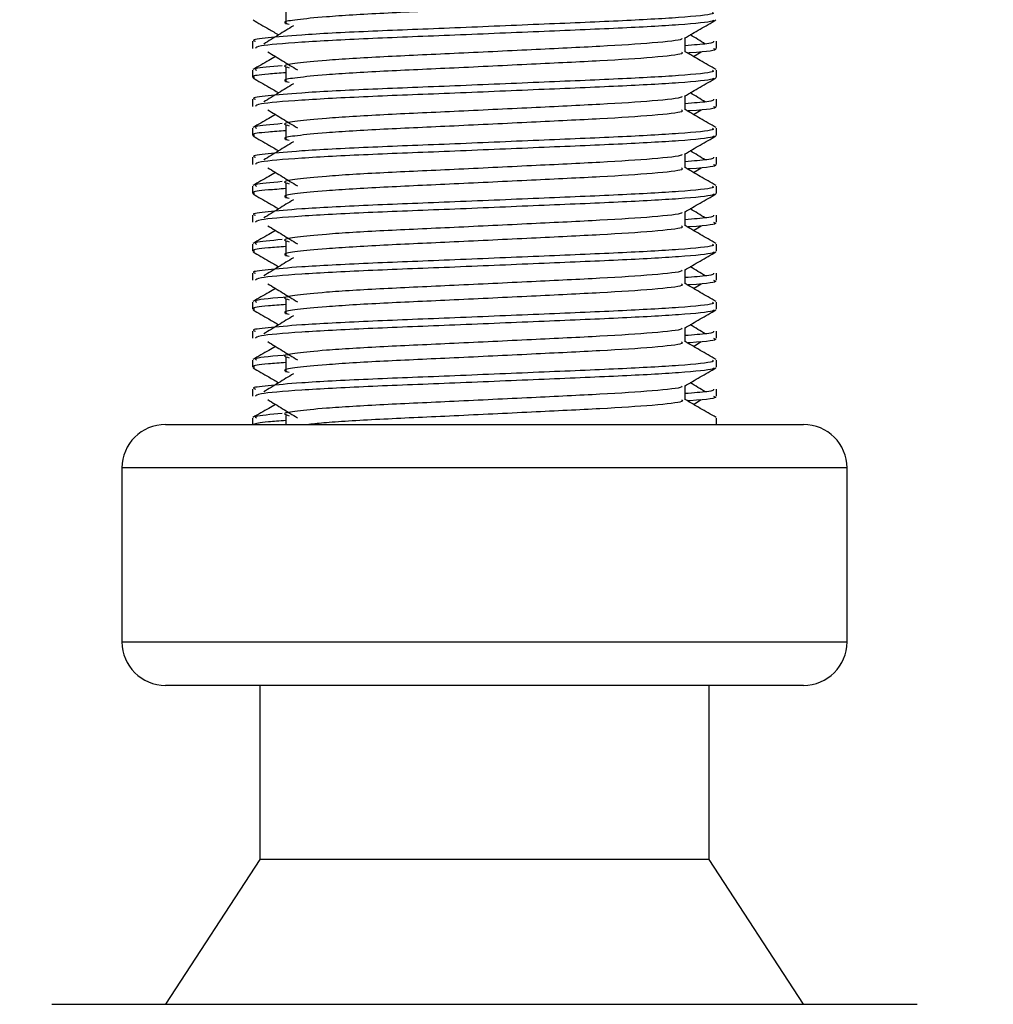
# Model space of a CAD drawing. Header units: millimetres. Extents: x 0 to 420, y 0 to 297.
# Tile 82 of 98: x 319.42 to 321, y 195.38 to 196.99. Entities that reach past the tile are written whole.
import ezdxf

# ---------------------------------------------------------------- set-up
doc = ezdxf.new("R2010")
doc.units = ezdxf.units.MM
doc.layers.add('QUOTE', color=174, linetype='Continuous')
doc.styles.add('SLDTEXTSTYLE3', font='TXT', dxfattribs={"width": 0.75})
doc.dimstyles.new('SLDDIMSTYLE2', dxfattribs={"dimtxt": 3, "dimasz": 3, "dimexe": 0, "dimexo": 0.0625, "dimgap": 0.75, "dimtad": 1, "dimlfac": 21.190584, "dimrnd": 1e-09, "dimzin": 12, "dimdsep": 46, "dimtxsty": 'SLDTEXTSTYLE3', "dimsah": 1, "dimcen": 0.09, "dimadec": 0, "dimazin": 3, "dimtfac": 1, "dimtdec": 3, "dimtofl": 0, "dimtmove": 0, "dimatfit": 3, "dimfxl": 0, "dimfrac": 2, "dimtolj": 1, "dimtzin": 12, "dimarcsym": 0})

# ---------------------------------------------------------------- blocks, each defined once
blk = doc.blocks.new('_D_2')
at = {"layer": 'QUOTE'}
for p, q in [((319.3453, 236.9641), (330.7, 236.9641)), ((328.7, 194.0629), (328.7, 236.9641)), ((324.9875, 194.0629), (330.7, 194.0629))]:
    blk.add_line(p, q, dxfattribs=at)
for points in [[(328.7, 236.9641), (328.2, 233.9641), (329.2, 233.9641)], [(328.7, 194.0629), (329.2, 197.0629), (328.2, 197.0629)]]:
    blk.add_solid(points, dxfattribs=at)
at = {"layer": 'QUOTE', "insert": (324.8327, 210.526), "char_height": 3, "attachment_point": 1, "rotation": 90, "style": 'SLDTEXTSTYLE3'}
blk.add_mtext('909,1', dxfattribs=at)

msp = doc.modelspace()

# ---------------------------------------------------------------- linework, layer by layer
at = {"color": 7, "linetype": 'Continuous', "lineweight": 25}
for p, q in [((319.85356, 197.00317), (319.85356, 196.97957)), ((319.79922, 196.95208), (319.79922, 196.94032)), ((320.50319, 196.93448), (320.50319, 196.95749)), ((320.55428, 196.94032), (320.55428, 196.95208)), ((320.5168, 196.92709), (320.52943, 196.93483)), ((319.79922, 196.90488), (319.79922, 196.89311)), ((319.85356, 196.90878), (319.85356, 196.88519)), ((320.55428, 196.89311), (320.55428, 196.90488)), ((319.79922, 196.8577), (319.79922, 196.84594)), ((320.50319, 196.8401), (320.50319, 196.86311)), ((320.55428, 196.84594), (320.55428, 196.8577)), ((320.5168, 196.83271), (320.52943, 196.84045)), ((319.79922, 196.8105), (319.79922, 196.79873)), ((319.85356, 196.8144), (319.85356, 196.79081)), ((320.55428, 196.79873), (320.55428, 196.8105)), ((319.79922, 196.76332), (319.79922, 196.75156)), ((320.50319, 196.74572), (320.50319, 196.76873)), ((320.55428, 196.75156), (320.55428, 196.76332)), ((320.5168, 196.73833), (320.52943, 196.74607)), ((319.79922, 196.71612), (319.79922, 196.70435)), ((319.85356, 196.72002), (319.85356, 196.69643)), ((320.55428, 196.70435), (320.55428, 196.71612)), ((320.50319, 196.65134), (320.50319, 196.67435)), ((319.79922, 196.66894), (319.79922, 196.65718)), ((320.55428, 196.65718), (320.55428, 196.66894)), ((320.5168, 196.64395), (320.52943, 196.65168)), ((319.85356, 196.62564), (319.85356, 196.60204)), ((319.79922, 196.62174), (319.79922, 196.60997)), ((320.55428, 196.60997), (320.55428, 196.62174)), ((320.50319, 196.55696), (320.50319, 196.57997)), ((319.79922, 196.57456), (319.79922, 196.56279)), ((320.55428, 196.56279), (320.55428, 196.57456)), ((320.5168, 196.54957), (320.52943, 196.5573)), ((319.85356, 196.53126), (319.85356, 196.50766)), ((319.79922, 196.52735), (319.79922, 196.51559)), ((320.55428, 196.51559), (320.55428, 196.52735)), ((320.50319, 196.46257), (320.50319, 196.48558)), ((319.79922, 196.48018), (319.79922, 196.46841)), ((320.55428, 196.46841), (320.55428, 196.48018)), ((320.5168, 196.45518), (320.52943, 196.46292)), ((319.85356, 196.43688), (319.85356, 196.41328)), ((319.79922, 196.43297), (319.79922, 196.4212)), ((320.55428, 196.4212), (320.55428, 196.43297)), ((319.79922, 196.3858), (319.79922, 196.37403)), ((320.50319, 196.36819), (320.50319, 196.3912)), ((320.55428, 196.37403), (320.55428, 196.3858)), ((320.5168, 196.3608), (320.52943, 196.36854)), ((319.79922, 196.33859), (319.79922, 196.32808)), ((319.85356, 196.34249), (319.85356, 196.32808)), ((320.55428, 196.32808), (320.55428, 196.33859)), ((319.65765, 196.32808), (320.22176, 196.32808)), ((320.22176, 196.32808), (320.69585, 196.32808)), ((319.58686, 196.2573), (319.58686, 195.97415)), ((320.2279, 196.2573), (319.58686, 196.2573)), ((320.76663, 196.2573), (320.2279, 196.2573)), ((320.76663, 195.97415), (320.76663, 196.2573)), ((319.58686, 195.97415), (320.76663, 195.97415)), ((320.69585, 195.90337), (319.65765, 195.90337)), ((319.81102, 195.90337), (319.81102, 195.62022)), ((320.54248, 195.62022), (320.54248, 195.90337)), ((319.81102, 195.62022), (319.65765, 195.38427)), ((320.54248, 195.62022), (319.81102, 195.62022)), ((320.69585, 195.38427), (320.54248, 195.62022)), ((319.47287, 195.38427), (320.23778, 195.38427)), ((320.23778, 195.38427), (320.88063, 195.38427))]:
    msp.add_line(p, q, dxfattribs=at)
for centre, start, end in [((319.65765, 196.2573), 90, 180), ((320.69585, 196.2573), 0, 90), ((319.65765, 195.97415), 180, 270), ((320.69585, 195.97415), 270, 0)]:
    msp.add_arc(centre, 0.07079, start, end, dxfattribs=at)
for points, knots in [([(320.49754, 197.02879), (320.49858, 197.02788), (320.50168, 197.02513), (320.45573, 197.01986), (320.36957, 197.01435), (320.25376, 197.00886), (320.12772, 197.00263), (320.00842, 196.99741), (319.92024, 196.99205), (319.86943, 196.98693), (319.84571, 196.98316), (319.85495, 196.98062), (319.85906, 196.97949)], [0, 0, 0, 0, 0.059132, 0.1771634, 0.2920638, 0.4068492, 0.5248979, 0.6384095, 0.7547738, 0.8442256, 0.9306466, 1, 1, 1, 1]), ([(320.54774, 196.99926), (320.54891, 196.99836), (320.55245, 196.99563), (320.49937, 196.99037), (320.39975, 196.98486), (320.26583, 196.97937), (320.12001, 196.97314), (319.98219, 196.96792), (319.87973, 196.96256), (319.82235, 196.95743), (319.79612, 196.95434), (319.80246, 196.95251), (319.80394, 196.95208)], [0, 0, 0, 0, 0.0610772, 0.18451233, 0.30467677, 0.42472105, 0.54817425, 0.66688778, 0.78858149, 0.88212869, 0.97250981, 1, 1, 1, 1]), ([(319.80012, 196.98654), (319.80866, 196.9816), (319.82258, 196.97355), (319.8365, 196.96549), (319.84188, 196.96237)], [0, 0, 0, 0, 0.6131696, 1, 1, 1, 1]), ([(320.54976, 196.98648), (320.54947, 196.98589), (320.54827, 196.98346), (320.49949, 196.97857), (320.39972, 196.97306), (320.2658, 196.96757), (320.12015, 196.96134), (319.98167, 196.95612), (319.87271, 196.95028), (319.80703, 196.94471), (319.80498, 196.94162), (319.80412, 196.94032)], [0, 0, 0, 0, 0.0399117, 0.1661575, 0.2890582, 0.4118359, 0.5381002, 0.6595169, 0.7839817, 0.9096926, 1, 1, 1, 1]), ([(320.50217, 196.9569), (320.5107, 196.96184), (320.52777, 196.97173), (320.54484, 196.9816), (320.55338, 196.98654)], [0, 0, 0, 0, 0.49993563, 1, 1, 1, 1]), ([(319.86576, 196.977), (319.85772, 196.97207), (319.84163, 196.96222), (319.82557, 196.95237), (319.81755, 196.94744)], [0, 0, 0, 0, 0.49999, 1, 1, 1, 1]), ([(320.53595, 196.94744), (320.52793, 196.95237), (320.51982, 196.95734), (320.5117, 196.96232), (320.51161, 196.96237)], [0, 0, 0, 0, 0.9898318, 1, 1, 1, 1]), ([(320.4974, 196.95683), (320.49779, 196.95629), (320.49952, 196.95392), (320.45508, 196.94907), (320.36974, 196.94357), (320.25372, 196.93808), (320.12773, 196.93185), (320.00842, 196.92663), (319.92024, 196.92127), (319.86943, 196.91614), (319.8457, 196.91237), (319.85495, 196.90983), (319.85908, 196.9087)], [0, 0, 0, 0, 0.0351066, 0.1561349, 0.2739528, 0.3916527, 0.5126988, 0.6290926, 0.7484115, 0.8401345, 0.9287498, 1, 1, 1, 1]), ([(320.54956, 196.95208), (320.54977, 196.95068), (320.55013, 196.94829), (320.51682, 196.9457), (320.50319, 196.94464)], [0, 0, 0, 0, 0.5906829, 1, 1, 1, 1]), ([(319.82407, 196.93483), (319.83211, 196.9299), (319.8482, 196.92005), (319.86425, 196.9102), (319.87228, 196.90527)], [0, 0, 0, 0, 0.50001135, 1, 1, 1, 1]), ([(320.49754, 196.93441), (320.49858, 196.93349), (320.50168, 196.93075), (320.45573, 196.92548), (320.36957, 196.91997), (320.25376, 196.91448), (320.12772, 196.90825), (320.00842, 196.90303), (319.92024, 196.89767), (319.86943, 196.89255), (319.84571, 196.88878), (319.85495, 196.88624), (319.85906, 196.88511)], [0, 0, 0, 0, 0.059132, 0.1771634, 0.2920638, 0.4068492, 0.5248979, 0.6384095, 0.7547738, 0.8442256, 0.9306466, 1, 1, 1, 1]), ([(320.55356, 196.90582), (320.54503, 196.91076), (320.52823, 196.92048), (320.51144, 196.93019), (320.50319, 196.93497)], [0, 0, 0, 0, 0.50836813, 1, 1, 1, 1]), ([(320.54938, 196.94032), (320.55075, 196.93988), (320.55777, 196.93762), (320.54073, 196.9349), (320.5094, 196.93287), (320.50832, 196.9328)], [0, 0, 0, 0, 0.1902956, 0.9720933, 1, 1, 1, 1]), ([(319.83669, 196.92709), (319.83298, 196.92494), (319.82073, 196.91785), (319.80847, 196.91076), (319.79994, 196.90582)], [0, 0, 0, 0, 0.3033381, 1, 1, 1, 1]), ([(320.54774, 196.90488), (320.54891, 196.90398), (320.55245, 196.90125), (320.49937, 196.89599), (320.39975, 196.89048), (320.26583, 196.88499), (320.12001, 196.87876), (319.98219, 196.87354), (319.87973, 196.86818), (319.82235, 196.86305), (319.79612, 196.85996), (319.80246, 196.85813), (319.80394, 196.8577)], [0, 0, 0, 0, 0.0610772, 0.18451233, 0.30467677, 0.42472105, 0.54817425, 0.66688778, 0.78858149, 0.88212869, 0.97250981, 1, 1, 1, 1]), ([(319.85356, 196.90074), (319.84352, 196.9), (319.81268, 196.89775), (319.79796, 196.89535), (319.80153, 196.89353), (319.80236, 196.89311)], [0, 0, 0, 0, 0.2705432, 0.831179, 1, 1, 1, 1]), ([(319.84741, 196.91216), (319.82893, 196.91058), (319.79957, 196.90806), (319.80409, 196.90574), (319.80576, 196.90488)], [0, 0, 0, 0, 0.6298517, 1, 1, 1, 1]), ([(319.80012, 196.89216), (319.80866, 196.88722), (319.82258, 196.87917), (319.8365, 196.87111), (319.84188, 196.86799)], [0, 0, 0, 0, 0.6131696, 1, 1, 1, 1]), ([(320.54976, 196.8921), (320.54947, 196.89151), (320.54827, 196.88908), (320.49949, 196.88418), (320.39972, 196.87868), (320.2658, 196.87319), (320.12015, 196.86696), (319.98167, 196.86174), (319.87271, 196.8559), (319.80703, 196.85033), (319.80498, 196.84723), (319.80412, 196.84594)], [0, 0, 0, 0, 0.0399117, 0.1661575, 0.2890582, 0.4118359, 0.5381002, 0.6595169, 0.7839817, 0.9096926, 1, 1, 1, 1]), ([(319.86576, 196.88261), (319.85772, 196.87769), (319.84163, 196.86784), (319.82557, 196.85798), (319.81755, 196.85306)], [0, 0, 0, 0, 0.49999, 1, 1, 1, 1]), ([(320.50217, 196.86252), (320.5107, 196.86746), (320.52777, 196.87734), (320.54484, 196.88722), (320.55338, 196.89216)], [0, 0, 0, 0, 0.4999356, 1, 1, 1, 1]), ([(320.53595, 196.85306), (320.52793, 196.85798), (320.51982, 196.86296), (320.5117, 196.86794), (320.51161, 196.86799)], [0, 0, 0, 0, 0.9898318, 1, 1, 1, 1]), ([(320.4974, 196.86245), (320.49779, 196.86191), (320.49952, 196.85954), (320.45508, 196.85468), (320.36974, 196.84919), (320.25372, 196.84369), (320.12773, 196.83746), (320.00842, 196.83224), (319.92024, 196.82689), (319.86943, 196.82176), (319.8457, 196.81799), (319.85495, 196.81545), (319.85908, 196.81431)], [0, 0, 0, 0, 0.0351066, 0.1561349, 0.2739528, 0.3916527, 0.5126988, 0.6290926, 0.7484115, 0.8401345, 0.9287498, 1, 1, 1, 1]), ([(320.54956, 196.8577), (320.54977, 196.85629), (320.55013, 196.85391), (320.51682, 196.85132), (320.50319, 196.85026)], [0, 0, 0, 0, 0.5906829, 1, 1, 1, 1]), ([(319.82407, 196.84045), (319.83211, 196.83552), (319.8482, 196.82567), (319.86425, 196.81581), (319.87228, 196.81089)], [0, 0, 0, 0, 0.50001135, 1, 1, 1, 1]), ([(320.49754, 196.84003), (320.49858, 196.83911), (320.50168, 196.83637), (320.45573, 196.8311), (320.36957, 196.82559), (320.25376, 196.8201), (320.12772, 196.81387), (320.00842, 196.80865), (319.92024, 196.80329), (319.86943, 196.79817), (319.84571, 196.7944), (319.85495, 196.79186), (319.85906, 196.79073)], [0, 0, 0, 0, 0.059132, 0.1771634, 0.2920638, 0.4068492, 0.5248979, 0.6384095, 0.7547738, 0.8442256, 0.9306466, 1, 1, 1, 1]), ([(320.55356, 196.81144), (320.54503, 196.81638), (320.52823, 196.82609), (320.51144, 196.83581), (320.50319, 196.84059)], [0, 0, 0, 0, 0.5083681, 1, 1, 1, 1]), ([(320.54938, 196.84594), (320.55075, 196.8455), (320.55777, 196.84324), (320.54073, 196.84051), (320.5094, 196.83849), (320.50832, 196.83842)], [0, 0, 0, 0, 0.1902956, 0.9720933, 1, 1, 1, 1]), ([(319.83669, 196.83271), (319.83298, 196.83056), (319.82073, 196.82347), (319.80847, 196.81638), (319.79994, 196.81144)], [0, 0, 0, 0, 0.30333814, 1, 1, 1, 1]), ([(320.54774, 196.8105), (320.54891, 196.8096), (320.55245, 196.80686), (320.49937, 196.8016), (320.39975, 196.7961), (320.26583, 196.7906), (320.12001, 196.78437), (319.98219, 196.77915), (319.87973, 196.7738), (319.82235, 196.76867), (319.79612, 196.76558), (319.80246, 196.76375), (319.80394, 196.76332)], [0, 0, 0, 0, 0.0610772, 0.1845123, 0.3046768, 0.4247211, 0.5481742, 0.6668878, 0.7885815, 0.8821287, 0.9725098, 1, 1, 1, 1]), ([(319.85356, 196.80636), (319.84352, 196.80562), (319.81268, 196.80337), (319.79796, 196.80097), (319.80153, 196.79915), (319.80236, 196.79873)], [0, 0, 0, 0, 0.2705432, 0.831179, 1, 1, 1, 1]), ([(319.84741, 196.81778), (319.82893, 196.8162), (319.79957, 196.81368), (319.80409, 196.81136), (319.80576, 196.8105)], [0, 0, 0, 0, 0.6298517, 1, 1, 1, 1]), ([(319.80012, 196.79778), (319.80866, 196.79284), (319.82258, 196.78478), (319.8365, 196.77672), (319.84188, 196.77361)], [0, 0, 0, 0, 0.6131696, 1, 1, 1, 1]), ([(320.54976, 196.79772), (320.54947, 196.79713), (320.54827, 196.79469), (320.49949, 196.7898), (320.39972, 196.7843), (320.2658, 196.77881), (320.12015, 196.77258), (319.98167, 196.76736), (319.87271, 196.76152), (319.80703, 196.75595), (319.80498, 196.75285), (319.80412, 196.75156)], [0, 0, 0, 0, 0.0399117, 0.1661575, 0.2890582, 0.4118359, 0.5381002, 0.6595169, 0.7839817, 0.9096926, 1, 1, 1, 1]), ([(319.86576, 196.78823), (319.85772, 196.78331), (319.84163, 196.77345), (319.82557, 196.7636), (319.81755, 196.75868)], [0, 0, 0, 0, 0.49999, 1, 1, 1, 1]), ([(320.50217, 196.76814), (320.5107, 196.77308), (320.52777, 196.78296), (320.54484, 196.79284), (320.55338, 196.79778)], [0, 0, 0, 0, 0.4999356, 1, 1, 1, 1]), ([(320.53595, 196.75868), (320.52793, 196.7636), (320.51982, 196.76858), (320.5117, 196.77356), (320.51161, 196.77361)], [0, 0, 0, 0, 0.98983176, 1, 1, 1, 1]), ([(320.4974, 196.76806), (320.49779, 196.76753), (320.49952, 196.76516), (320.45508, 196.7603), (320.36974, 196.75481), (320.25372, 196.74931), (320.12773, 196.74308), (320.00842, 196.73786), (319.92024, 196.7325), (319.86943, 196.72738), (319.8457, 196.72361), (319.85495, 196.72107), (319.85908, 196.71993)], [0, 0, 0, 0, 0.0351066, 0.1561349, 0.2739528, 0.3916527, 0.5126988, 0.6290926, 0.7484115, 0.8401345, 0.9287498, 1, 1, 1, 1]), ([(320.54956, 196.76332), (320.54977, 196.76191), (320.55013, 196.75953), (320.51682, 196.75694), (320.50319, 196.75587)], [0, 0, 0, 0, 0.5906829, 1, 1, 1, 1]), ([(319.83669, 196.73833), (319.83298, 196.73618), (319.82073, 196.72909), (319.80847, 196.722), (319.79994, 196.71706)], [0, 0, 0, 0, 0.3033381, 1, 1, 1, 1]), ([(319.82407, 196.74607), (319.83211, 196.74114), (319.8482, 196.73129), (319.86425, 196.72143), (319.87228, 196.71651)], [0, 0, 0, 0, 0.5000113, 1, 1, 1, 1]), ([(320.49754, 196.74565), (320.49858, 196.74473), (320.50168, 196.74199), (320.45573, 196.73672), (320.36957, 196.73121), (320.25376, 196.72572), (320.12772, 196.71949), (320.00842, 196.71427), (319.92024, 196.70891), (319.86943, 196.70379), (319.84571, 196.70002), (319.85495, 196.69748), (319.85906, 196.69634)], [0, 0, 0, 0, 0.059132, 0.1771634, 0.2920638, 0.4068492, 0.5248979, 0.6384095, 0.7547738, 0.8442256, 0.9306466, 1, 1, 1, 1]), ([(320.55356, 196.71706), (320.54503, 196.722), (320.52823, 196.73171), (320.51144, 196.74143), (320.50319, 196.74621)], [0, 0, 0, 0, 0.5083681, 1, 1, 1, 1]), ([(320.54938, 196.75156), (320.55075, 196.75112), (320.55777, 196.74886), (320.54073, 196.74613), (320.5094, 196.74411), (320.50832, 196.74404)], [0, 0, 0, 0, 0.1902956, 0.9720933, 1, 1, 1, 1]), ([(319.84741, 196.7234), (319.82893, 196.72181), (319.79957, 196.7193), (319.80409, 196.71698), (319.80576, 196.71612)], [0, 0, 0, 0, 0.62985174, 1, 1, 1, 1]), ([(320.54774, 196.71612), (320.54891, 196.71521), (320.55245, 196.71248), (320.49937, 196.70722), (320.39975, 196.70172), (320.26583, 196.69622), (320.12001, 196.68999), (319.98219, 196.68477), (319.87973, 196.67942), (319.82235, 196.67429), (319.79612, 196.6712), (319.80246, 196.66937), (319.80394, 196.66894)], [0, 0, 0, 0, 0.0610772, 0.1845123, 0.3046768, 0.4247211, 0.5481742, 0.6668878, 0.7885815, 0.8821287, 0.9725098, 1, 1, 1, 1]), ([(319.85356, 196.71198), (319.84352, 196.71124), (319.81268, 196.70898), (319.79796, 196.70659), (319.80153, 196.70477), (319.80236, 196.70435)], [0, 0, 0, 0, 0.2705432, 0.831179, 1, 1, 1, 1]), ([(319.80012, 196.7034), (319.80866, 196.69846), (319.82258, 196.6904), (319.8365, 196.68234), (319.84188, 196.67923)], [0, 0, 0, 0, 0.6131696, 1, 1, 1, 1]), ([(320.54976, 196.70334), (320.54947, 196.70275), (320.54827, 196.70031), (320.49949, 196.69542), (320.39972, 196.68992), (320.2658, 196.68443), (320.12015, 196.67819), (319.98167, 196.67298), (319.87271, 196.66714), (319.80703, 196.66157), (319.80498, 196.65847), (319.80412, 196.65718)], [0, 0, 0, 0, 0.03991172, 0.16615754, 0.28905819, 0.41183595, 0.53810024, 0.65951695, 0.7839817, 0.90969264, 1, 1, 1, 1]), ([(319.86576, 196.69385), (319.85772, 196.68893), (319.84163, 196.67907), (319.82557, 196.66922), (319.81755, 196.6643)], [0, 0, 0, 0, 0.49999, 1, 1, 1, 1]), ([(320.50217, 196.67376), (320.5107, 196.6787), (320.52777, 196.68858), (320.54484, 196.69846), (320.55338, 196.7034)], [0, 0, 0, 0, 0.4999356, 1, 1, 1, 1]), ([(320.4974, 196.67368), (320.49779, 196.67315), (320.49952, 196.67078), (320.45508, 196.66592), (320.36974, 196.66043), (320.25372, 196.65493), (320.12773, 196.6487), (320.00842, 196.64348), (319.92024, 196.63812), (319.86943, 196.633), (319.8457, 196.62923), (319.85495, 196.62669), (319.85908, 196.62555)], [0, 0, 0, 0, 0.0351066, 0.1561349, 0.2739528, 0.3916527, 0.5126988, 0.6290926, 0.7484115, 0.8401345, 0.9287498, 1, 1, 1, 1]), ([(320.53595, 196.6643), (320.52793, 196.66922), (320.51982, 196.6742), (320.5117, 196.67917), (320.51161, 196.67923)], [0, 0, 0, 0, 0.9898318, 1, 1, 1, 1]), ([(320.54956, 196.66894), (320.54977, 196.66753), (320.55013, 196.66515), (320.51682, 196.66255), (320.50319, 196.66149)], [0, 0, 0, 0, 0.5906829, 1, 1, 1, 1]), ([(319.83669, 196.64395), (319.83298, 196.6418), (319.82073, 196.63471), (319.80847, 196.62762), (319.79994, 196.62268)], [0, 0, 0, 0, 0.3033381, 1, 1, 1, 1]), ([(319.82407, 196.65168), (319.83211, 196.64676), (319.8482, 196.6369), (319.86425, 196.62705), (319.87228, 196.62212)], [0, 0, 0, 0, 0.5000113, 1, 1, 1, 1]), ([(320.49754, 196.65127), (320.49858, 196.65035), (320.50168, 196.64761), (320.45573, 196.64234), (320.36957, 196.63683), (320.25376, 196.63134), (320.12772, 196.62511), (320.00842, 196.61989), (319.92024, 196.61453), (319.86943, 196.6094), (319.84571, 196.60564), (319.85495, 196.60309), (319.85906, 196.60196)], [0, 0, 0, 0, 0.059132, 0.1771634, 0.2920638, 0.4068492, 0.5248979, 0.6384095, 0.7547738, 0.8442256, 0.9306466, 1, 1, 1, 1]), ([(320.55356, 196.62268), (320.54503, 196.62762), (320.52823, 196.63733), (320.51144, 196.64705), (320.50319, 196.65183)], [0, 0, 0, 0, 0.5083681, 1, 1, 1, 1]), ([(320.54938, 196.65718), (320.55075, 196.65673), (320.55777, 196.65448), (320.54073, 196.65175), (320.5094, 196.64973), (320.50832, 196.64966)], [0, 0, 0, 0, 0.1902956, 0.9720933, 1, 1, 1, 1]), ([(319.84741, 196.62902), (319.82893, 196.62743), (319.79957, 196.62492), (319.80409, 196.6226), (319.80576, 196.62174)], [0, 0, 0, 0, 0.6298517, 1, 1, 1, 1]), ([(320.54774, 196.62174), (320.54891, 196.62083), (320.55245, 196.6181), (320.49937, 196.61284), (320.39975, 196.60733), (320.26583, 196.60184), (320.12001, 196.59561), (319.98219, 196.59039), (319.87973, 196.58503), (319.82235, 196.5799), (319.79612, 196.57682), (319.80246, 196.57499), (319.80394, 196.57456)], [0, 0, 0, 0, 0.0610772, 0.18451233, 0.30467677, 0.42472105, 0.54817425, 0.66688778, 0.78858149, 0.88212869, 0.97250981, 1, 1, 1, 1]), ([(319.85356, 196.61759), (319.84352, 196.61686), (319.81268, 196.6146), (319.79796, 196.61221), (319.80153, 196.61039), (319.80236, 196.60997)], [0, 0, 0, 0, 0.2705432, 0.831179, 1, 1, 1, 1]), ([(319.80012, 196.60902), (319.80866, 196.60408), (319.82258, 196.59602), (319.8365, 196.58796), (319.84188, 196.58484)], [0, 0, 0, 0, 0.6131696, 1, 1, 1, 1]), ([(320.54976, 196.60895), (320.54947, 196.60837), (320.54827, 196.60593), (320.49949, 196.60104), (320.39972, 196.59554), (320.2658, 196.59004), (320.12015, 196.58381), (319.98167, 196.5786), (319.87271, 196.57275), (319.80703, 196.56719), (319.80498, 196.56409), (319.80412, 196.56279)], [0, 0, 0, 0, 0.0399117, 0.1661575, 0.2890582, 0.4118359, 0.5381002, 0.6595169, 0.7839817, 0.9096926, 1, 1, 1, 1]), ([(319.86576, 196.59947), (319.85772, 196.59454), (319.84163, 196.58469), (319.82557, 196.57484), (319.81755, 196.56991)], [0, 0, 0, 0, 0.49999, 1, 1, 1, 1]), ([(320.50217, 196.57937), (320.5107, 196.58432), (320.52777, 196.5942), (320.54484, 196.60408), (320.55338, 196.60902)], [0, 0, 0, 0, 0.4999356, 1, 1, 1, 1]), ([(320.4974, 196.5793), (320.49779, 196.57877), (320.49952, 196.5764), (320.45508, 196.57154), (320.36974, 196.56604), (320.25372, 196.56055), (320.12773, 196.55432), (320.00842, 196.5491), (319.92024, 196.54374), (319.86943, 196.53862), (319.8457, 196.53485), (319.85495, 196.5323), (319.85908, 196.53117)], [0, 0, 0, 0, 0.0351066, 0.1561349, 0.2739528, 0.3916527, 0.5126988, 0.6290926, 0.7484115, 0.8401345, 0.9287498, 1, 1, 1, 1]), ([(320.53595, 196.56991), (320.52793, 196.57484), (320.51982, 196.57982), (320.5117, 196.58479), (320.51161, 196.58484)], [0, 0, 0, 0, 0.9898318, 1, 1, 1, 1]), ([(320.54956, 196.57456), (320.54977, 196.57315), (320.55013, 196.57077), (320.51682, 196.56817), (320.50319, 196.56711)], [0, 0, 0, 0, 0.5906829, 1, 1, 1, 1]), ([(320.54938, 196.56279), (320.55075, 196.56235), (320.55777, 196.56009), (320.54073, 196.55737), (320.5094, 196.55535), (320.50832, 196.55528)], [0, 0, 0, 0, 0.1902956, 0.9720933, 1, 1, 1, 1]), ([(319.83669, 196.54957), (319.83298, 196.54742), (319.82073, 196.54032), (319.80847, 196.53323), (319.79994, 196.5283)], [0, 0, 0, 0, 0.3033381, 1, 1, 1, 1]), ([(319.82407, 196.5573), (319.83211, 196.55238), (319.8482, 196.54252), (319.86425, 196.53267), (319.87228, 196.52774)], [0, 0, 0, 0, 0.5000113, 1, 1, 1, 1]), ([(320.49754, 196.55688), (320.49858, 196.55597), (320.50168, 196.55323), (320.45573, 196.54795), (320.36957, 196.54245), (320.25376, 196.53695), (320.12772, 196.53072), (320.00842, 196.5255), (319.92024, 196.52015), (319.86943, 196.51502), (319.84571, 196.51126), (319.85495, 196.50871), (319.85906, 196.50758)], [0, 0, 0, 0, 0.059132, 0.1771634, 0.2920638, 0.4068492, 0.5248979, 0.6384095, 0.7547738, 0.8442256, 0.9306466, 1, 1, 1, 1]), ([(320.55356, 196.5283), (320.54503, 196.53323), (320.52823, 196.54295), (320.51144, 196.55267), (320.50319, 196.55745)], [0, 0, 0, 0, 0.5083681, 1, 1, 1, 1]), ([(319.85763, 196.53577), (319.83421, 196.5338), (319.79973, 196.53089), (319.80429, 196.52822), (319.80576, 196.52735)], [0, 0, 0, 0, 0.6789949, 1, 1, 1, 1]), ([(320.54774, 196.52735), (320.54891, 196.52645), (320.55245, 196.52372), (320.49937, 196.51846), (320.39975, 196.51295), (320.26583, 196.50746), (320.12001, 196.50123), (319.98219, 196.49601), (319.87973, 196.49065), (319.82235, 196.48552), (319.79612, 196.48244), (319.80246, 196.4806), (319.80394, 196.48018)], [0, 0, 0, 0, 0.0610772, 0.1845123, 0.3046768, 0.4247211, 0.5481742, 0.6668878, 0.7885815, 0.8821287, 0.9725098, 1, 1, 1, 1]), ([(319.80012, 196.51464), (319.80866, 196.5097), (319.82258, 196.50164), (319.8365, 196.49358), (319.84188, 196.49046)], [0, 0, 0, 0, 0.6131696, 1, 1, 1, 1]), ([(319.85356, 196.52321), (319.84352, 196.52248), (319.81268, 196.52022), (319.79796, 196.51783), (319.80153, 196.51601), (319.80236, 196.51559)], [0, 0, 0, 0, 0.2705432, 0.831179, 1, 1, 1, 1]), ([(320.54976, 196.51457), (320.54947, 196.51399), (320.54827, 196.51155), (320.49949, 196.50666), (320.39972, 196.50116), (320.2658, 196.49566), (320.12015, 196.48943), (319.98167, 196.48421), (319.87271, 196.47837), (319.80703, 196.4728), (319.80498, 196.46971), (319.80412, 196.46841)], [0, 0, 0, 0, 0.0399117, 0.1661575, 0.2890582, 0.4118359, 0.5381002, 0.6595169, 0.7839817, 0.9096926, 1, 1, 1, 1]), ([(320.50217, 196.48499), (320.5107, 196.48993), (320.52777, 196.49982), (320.54484, 196.5097), (320.55338, 196.51464)], [0, 0, 0, 0, 0.4999356, 1, 1, 1, 1]), ([(319.86576, 196.50509), (319.85772, 196.50016), (319.84163, 196.49031), (319.82557, 196.48046), (319.81755, 196.47553)], [0, 0, 0, 0, 0.49999, 1, 1, 1, 1]), ([(320.4974, 196.48492), (320.49779, 196.48439), (320.49952, 196.48202), (320.45508, 196.47716), (320.36974, 196.47166), (320.25372, 196.46617), (320.12773, 196.45994), (320.00842, 196.45472), (319.92024, 196.44936), (319.86943, 196.44424), (319.8457, 196.44047), (319.85495, 196.43792), (319.85908, 196.43679)], [0, 0, 0, 0, 0.0351066, 0.1561349, 0.2739528, 0.3916527, 0.5126988, 0.6290926, 0.7484115, 0.8401345, 0.9287498, 1, 1, 1, 1]), ([(320.53595, 196.47553), (320.52793, 196.48046), (320.51982, 196.48543), (320.5117, 196.49041), (320.51161, 196.49046)], [0, 0, 0, 0, 0.98983176, 1, 1, 1, 1]), ([(320.54956, 196.48018), (320.54977, 196.47877), (320.55013, 196.47638), (320.51682, 196.47379), (320.50319, 196.47273)], [0, 0, 0, 0, 0.5906829, 1, 1, 1, 1]), ([(320.54938, 196.46841), (320.55075, 196.46797), (320.55777, 196.46571), (320.54073, 196.46299), (320.5094, 196.46096), (320.50832, 196.46089)], [0, 0, 0, 0, 0.1902956, 0.9720933, 1, 1, 1, 1]), ([(319.83669, 196.45518), (319.83298, 196.45303), (319.82073, 196.44594), (319.80847, 196.43885), (319.79994, 196.43391)], [0, 0, 0, 0, 0.3033381, 1, 1, 1, 1]), ([(319.82407, 196.46292), (319.83211, 196.45799), (319.8482, 196.44814), (319.86425, 196.43829), (319.87228, 196.43336)], [0, 0, 0, 0, 0.5000113, 1, 1, 1, 1]), ([(320.49754, 196.4625), (320.49858, 196.46159), (320.50168, 196.45884), (320.45573, 196.45357), (320.36957, 196.44806), (320.25376, 196.44257), (320.12772, 196.43634), (320.00842, 196.43112), (319.92024, 196.42576), (319.86943, 196.42064), (319.84571, 196.41687), (319.85495, 196.41433), (319.85906, 196.4132)], [0, 0, 0, 0, 0.059132, 0.1771634, 0.2920638, 0.4068492, 0.5248979, 0.6384095, 0.7547738, 0.8442256, 0.9306466, 1, 1, 1, 1]), ([(320.55356, 196.43391), (320.54503, 196.43885), (320.52823, 196.44857), (320.51144, 196.45829), (320.50319, 196.46306)], [0, 0, 0, 0, 0.5083681, 1, 1, 1, 1]), ([(319.85763, 196.44139), (319.83421, 196.43942), (319.79973, 196.43651), (319.80429, 196.43383), (319.80576, 196.43297)], [0, 0, 0, 0, 0.6789949, 1, 1, 1, 1]), ([(320.54774, 196.43297), (320.54891, 196.43207), (320.55245, 196.42934), (320.49937, 196.42408), (320.39975, 196.41857), (320.26583, 196.41308), (320.12001, 196.40685), (319.98219, 196.40163), (319.87973, 196.39627), (319.82235, 196.39114), (319.79612, 196.38805), (319.80246, 196.38622), (319.80394, 196.3858)], [0, 0, 0, 0, 0.0610772, 0.1845123, 0.3046768, 0.4247211, 0.5481742, 0.6668878, 0.7885815, 0.8821287, 0.9725098, 1, 1, 1, 1]), ([(319.80012, 196.42026), (319.80866, 196.41532), (319.82258, 196.40726), (319.8365, 196.3992), (319.84188, 196.39608)], [0, 0, 0, 0, 0.6131696, 1, 1, 1, 1]), ([(319.85356, 196.42883), (319.84352, 196.4281), (319.81268, 196.42584), (319.79796, 196.42345), (319.80153, 196.42163), (319.80236, 196.4212)], [0, 0, 0, 0, 0.2705432, 0.831179, 1, 1, 1, 1]), ([(320.54976, 196.42019), (320.54947, 196.41961), (320.54827, 196.41717), (320.49949, 196.41228), (320.39972, 196.40677), (320.2658, 196.40128), (320.12015, 196.39505), (319.98167, 196.38983), (319.87271, 196.38399), (319.80703, 196.37842), (319.80498, 196.37533), (319.80412, 196.37403)], [0, 0, 0, 0, 0.03991172, 0.16615754, 0.28905819, 0.41183595, 0.53810024, 0.65951695, 0.7839817, 0.90969264, 1, 1, 1, 1]), ([(320.50217, 196.39061), (320.5107, 196.39555), (320.52777, 196.40544), (320.54484, 196.41532), (320.55338, 196.42026)], [0, 0, 0, 0, 0.49993563, 1, 1, 1, 1]), ([(319.86576, 196.41071), (319.85772, 196.40578), (319.84163, 196.39593), (319.82557, 196.38608), (319.81755, 196.38115)], [0, 0, 0, 0, 0.49998997, 1, 1, 1, 1]), ([(320.4974, 196.39054), (320.49779, 196.39001), (320.49952, 196.38763), (320.45508, 196.38278), (320.36974, 196.37728), (320.25372, 196.37179), (320.12773, 196.36556), (320.00842, 196.36034), (319.92024, 196.35498), (319.86943, 196.34986), (319.8457, 196.34609), (319.85495, 196.34354), (319.85908, 196.34241)], [0, 0, 0, 0, 0.0351066, 0.1561349, 0.2739528, 0.3916527, 0.5126988, 0.6290926, 0.7484115, 0.8401345, 0.9287498, 1, 1, 1, 1]), ([(320.54956, 196.3858), (320.54977, 196.38439), (320.55013, 196.382), (320.51682, 196.37941), (320.50319, 196.37835)], [0, 0, 0, 0, 0.5906829, 1, 1, 1, 1]), ([(320.53595, 196.38115), (320.52793, 196.38608), (320.51982, 196.39105), (320.5117, 196.39603), (320.51161, 196.39608)], [0, 0, 0, 0, 0.9898318, 1, 1, 1, 1]), ([(320.54938, 196.37403), (320.55075, 196.37359), (320.55777, 196.37133), (320.54073, 196.36861), (320.5094, 196.36658), (320.50832, 196.36651)], [0, 0, 0, 0, 0.1902956, 0.9720933, 1, 1, 1, 1]), ([(319.83669, 196.3608), (319.83298, 196.35865), (319.82073, 196.35156), (319.80847, 196.34447), (319.79994, 196.33953)], [0, 0, 0, 0, 0.3033381, 1, 1, 1, 1]), ([(319.82407, 196.36854), (319.83211, 196.36361), (319.8482, 196.35376), (319.86425, 196.34391), (319.87228, 196.33898)], [0, 0, 0, 0, 0.5000113, 1, 1, 1, 1]), ([(320.49754, 196.36812), (320.49858, 196.36721), (320.50168, 196.36446), (320.45574, 196.35919), (320.36955, 196.35368), (320.25383, 196.34819), (320.12749, 196.34196), (320.00926, 196.33675), (319.92734, 196.33194), (319.89959, 196.32902), (319.89072, 196.32808)], [0, 0, 0, 0, 0.0730493, 0.2188608, 0.3608043, 0.5026057, 0.6484385, 0.7886663, 0.9324183, 1, 1, 1, 1]), ([(320.55356, 196.33953), (320.54503, 196.34447), (320.52823, 196.35419), (320.51144, 196.3639), (320.50319, 196.36868)], [0, 0, 0, 0, 0.5083681, 1, 1, 1, 1]), ([(319.84741, 196.34587), (319.82893, 196.34429), (319.79957, 196.34177), (319.80409, 196.33945), (319.80576, 196.33859)], [0, 0, 0, 0, 0.6298517, 1, 1, 1, 1]), ([(319.85356, 196.33445), (319.8433, 196.33372), (319.81178, 196.33146), (319.80513, 196.32944), (319.80064, 196.32808)], [0, 0, 0, 0, 0.3254933, 1, 1, 1, 1])]:
    msp.add_open_spline(points, degree=3, knots=knots, dxfattribs=at)

# ---------------------------------------------------------------- dimensions: what is measured, and where the dimension line sits
at = {"layer": 'QUOTE'}
dim = msp.add_linear_dim(base=(328.69995, 236.96406), p1=(322.98752, 194.06293), p2=(317.3453, 236.96406), angle=90, dimstyle='SLDDIMSTYLE2', dxfattribs=at)
dim.commit()
dim.dimension.update_dxf_attribs({"geometry": '_D_2', "text_midpoint": (328.69995, 215.51349), "dimtype": 160})

doc.saveas('drawing.dxf')
